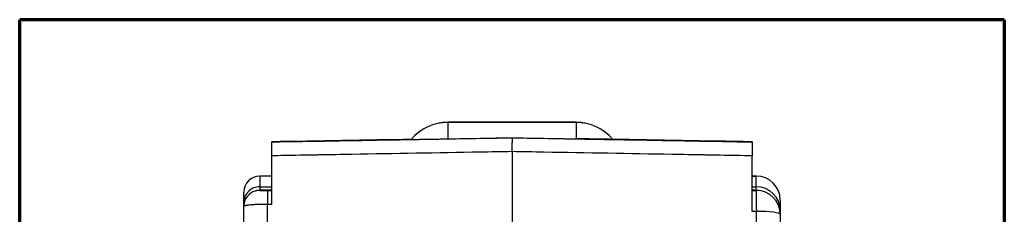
# Model space of a CAD drawing. Header units: millimetres. Extents: x 37 to 396, y 22 to 259.
# Tile 4 of 9: x 37 to 98, y 179 to 191. Entities that reach past the tile are written whole.
import ezdxf

# ---------------------------------------------------------------- set-up
doc = ezdxf.new("R2010")
doc.units = ezdxf.units.MM
doc.layers.add('1', color=7, linetype='Continuous', true_color=0xffffff)

msp = doc.modelspace()

# ---------------------------------------------------------------- linework, layer by layer
at = {"layer": '1', "color": 8, "linetype": 'Continuous', "lineweight": 70}
for p, q in [((36.505, 90.33), (36.505, 191.053)), ((98.034, 191.053), (36.505, 191.053)), ((98.034, 191.053), (98.034, 90.33))]:
    msp.add_line(p, q, dxfattribs=at)
at = {"layer": '1', "color": 18, "linetype": 'Continuous', "lineweight": 25}
for p, q in [((71.27, 184.633), (63.27, 184.633)), ((63.27, 184.633), (63.27, 184.624)), ((71.27, 184.624), (63.27, 184.624)), ((63.27, 184.624), (63.27, 183.596)), ((71.27, 184.633), (71.27, 184.624)), ((71.27, 184.624), (71.27, 183.595)), ((52.266, 179.496), (52.266, 182.535)), ((82.273, 179.056), (82.273, 182.534)), ((52.266, 181.265), (51.506, 181.265)), ((51.506, 181.265), (51.506, 180.597)), ((82.533, 181.265), (82.273, 181.265)), ((82.533, 181.265), (82.273, 181.265)), ((82.273, 181.265), (82.533, 181.265)), ((82.533, 181.265), (82.533, 181.265)), ((82.533, 180.603), (82.533, 181.265)), ((51.506, 180.597), (51.506, 180.375)), ((51.506, 180.597), (52.266, 180.597)), ((52.266, 180.375), (51.506, 180.375)), ((51.506, 180.375), (51.506, 180.373)), ((51.506, 180.373), (51.516, 180.373)), ((82.273, 180.603), (82.533, 180.603)), ((82.533, 180.375), (82.273, 180.375)), ((82.533, 180.375), (82.533, 180.603)), ((82.533, 180.373), (82.533, 180.375)), ((50.506, 179.602), (50.506, 180.265)), ((84.033, 179.765), (84.033, 179.765)), ((84.033, 179.765), (84.033, 179.11)), ((50.506, 179.375), (50.506, 179.602)), ((50.506, 179.373), (50.506, 179.375)), ((50.506, 152.777), (50.506, 179.373)), ((51.98, 179.496), (51.98, 152.324)), ((82.559, 152.324), (82.559, 179.056)), ((84.033, 179.11), (84.033, 178.875)), ((84.033, 178.875), (84.033, 178.873)), ((84.033, 178.873), (84.033, 152.776))]:
    msp.add_line(p, q, dxfattribs=at)
for centre, radius, start, end in [((63.27, 181.633), 3, 90, 139.99564), ((63.27, 181.624), 3, 90, 139.81849), ((71.27, 181.633), 3, 40.03297, 90), ((71.27, 181.624), 3, 40.18, 90), ((82.533, 179.765), 1.5, 0, 90)]:
    msp.add_arc(centre, radius, start, end, dxfattribs=at)
for centre, major_axis, ratio, start_param, end_param in [((-1014.427, 164.786), (1136.509, 19.838), 0.000002, 5.960072, 5.971347), ((1174.447, 164.341), (-1162.052, 20.284), 0.000003, 0.30854, 0.319681), ((51.507, 180.265), (-0.384, -0.923), 0.999999, 3.536141, 5.106915), ((82.533, 179.765), (1.5, 0), 1, 0, 1.570796), ((82.533, 179.765), (1.5, 0), 1, 0, 1.570796), ((51.506, 179.602), (1, 0), 0.99555, 1.570796, 3.141593), ((51.506, 179.375), (1, 0), 1, 1.570796, 3.141593), ((51.506, 179.373), (1, 0), 1, 1.570796, 3.141593), ((51.998, 179.373), (0, 1), 0.017586, 0.000134, 1.447556), ((82.533, 179.11), (1.5, 0), 0.995437, 0, 1.570796), ((82.533, 178.875), (1.5, 0), 1, 0, 1.570796), ((82.533, 178.873), (1.5, 0), 1, 0, 1.570796), ((82.533, 178.873), (0, -1.5), 0.017584, 1.692816, 3.141417), ((82.533, 178.873), (1.5, 0), 0.121736, 0, 1.553343)]:
    msp.add_ellipse(centre, major_axis=major_axis, ratio=ratio, start_param=start_param, end_param=end_param, dxfattribs=at)
for points in [[(52.266, 183.404), (57.268, 183.491), (62.269, 183.578), (67.27, 183.665)], [(61.011, 183.564), (58.096, 183.513), (55.181, 183.462), (52.266, 183.412)], [(67.27, 183.664), (72.271, 183.577), (77.272, 183.49), (82.273, 183.403)], [(82.273, 183.413), (79.353, 183.464), (76.434, 183.515), (73.514, 183.566)], [(67.27, 182.796), (67.27, 181.989), (67.27, 181.181), (67.27, 180.373)], [(51.998, 180.373), (52.087, 180.373), (52.177, 180.373), (52.266, 180.373)], [(67.27, 180.373), (67.27, 174.514), (67.27, 168.637), (67.27, 162.75)], [(82.273, 180.373), (82.359, 180.373), (82.446, 180.373), (82.533, 180.373)], [(52.266, 179.496), (52.171, 179.496), (52.076, 179.496), (51.98, 179.496)], [(82.559, 179.056), (82.463, 179.056), (82.368, 179.056), (82.273, 179.056)]]:
    msp.add_open_spline(points, degree=3, dxfattribs=at)
for points, knots in [([(52.266, 182.535), (52.266, 182.595), (52.266, 182.653), (52.266, 182.738), (52.266, 182.766), (52.266, 182.808), (52.266, 182.821), (52.266, 182.848), (52.266, 182.862), (52.266, 182.928), (52.266, 182.978), (52.266, 183.049), (52.266, 183.071), (52.266, 183.115), (52.266, 183.136), (52.266, 183.195), (52.266, 183.23), (52.266, 183.276), (52.266, 183.291), (52.266, 183.31), (52.266, 183.317), (52.266, 183.328), (52.266, 183.334), (52.266, 183.361), (52.266, 183.376), (52.266, 183.393), (52.266, 183.397), (52.266, 183.402), (52.266, 183.404), (52.266, 183.404)], [0, 0, 0, 0, 0.125, 0.125, 0.1875, 0.1875, 0.21875, 0.21875, 0.25, 0.25, 0.375, 0.375, 0.4375, 0.4375, 0.5, 0.5, 0.625, 0.625, 0.6875, 0.6875, 0.71875, 0.71875, 0.75, 0.75, 0.875, 0.875, 0.9375, 0.9375, 1, 1, 1, 1]), ([(60.975, 183.557), (60.975, 183.557), (60.978, 183.557), (60.988, 183.557), (60.997, 183.557), (61.022, 183.558), (61.038, 183.558), (61.078, 183.559), (61.102, 183.559), (61.146, 183.56), (61.162, 183.56), (61.188, 183.56), (61.197, 183.561), (61.215, 183.561), (61.225, 183.561), (61.275, 183.562), (61.321, 183.563), (61.402, 183.564), (61.431, 183.564), (61.493, 183.566), (61.526, 183.566), (61.598, 183.567), (61.637, 183.568), (61.721, 183.569), (61.766, 183.57), (61.863, 183.572), (61.915, 183.573), (62, 183.574), (62.03, 183.575), (62.092, 183.576), (62.124, 183.576), (62.224, 183.578), (62.296, 183.579), (62.415, 183.581), (62.456, 183.582), (62.522, 183.583), (62.544, 183.584), (62.589, 183.584), (62.612, 183.585), (62.682, 183.586), (62.731, 183.587), (62.794, 183.588), (62.807, 183.588), (62.833, 183.589), (62.846, 183.589), (62.885, 183.59), (62.912, 183.59), (62.992, 183.591), (63.046, 183.592), (63.129, 183.594), (63.157, 183.594), (63.213, 183.595), (63.241, 183.596), (63.27, 183.596)], [0, 0, 0, 0, 0.077328, 0.077328, 0.169595, 0.169595, 0.261862, 0.261862, 0.35413, 0.35413, 0.400263, 0.400263, 0.42333, 0.42333, 0.446397, 0.446397, 0.538664, 0.538664, 0.584798, 0.584798, 0.630931, 0.630931, 0.677065, 0.677065, 0.723198, 0.723198, 0.769332, 0.769332, 0.792399, 0.792399, 0.815466, 0.815466, 0.861599, 0.861599, 0.884666, 0.884666, 0.896199, 0.896199, 0.907733, 0.907733, 0.9308, 0.9308, 0.936566, 0.936566, 0.942333, 0.942333, 0.953866, 0.953866, 0.976933, 0.976933, 0.988467, 0.988467, 1, 1, 1, 1]), ([(67.27, 183.665), (67.27, 183.665), (67.27, 183.659), (67.27, 183.639), (67.27, 183.631), (67.27, 183.616), (67.27, 183.611), (67.27, 183.6), (67.27, 183.594), (67.27, 183.562), (67.27, 183.53), (67.27, 183.484), (67.27, 183.474), (67.27, 183.454), (67.27, 183.444), (67.27, 183.412), (67.27, 183.389), (67.27, 183.366)], [0, 0, 0, 0, 0.25, 0.25, 0.375, 0.375, 0.4375, 0.4375, 0.5, 0.5, 0.75, 0.75, 0.8125, 0.8125, 0.875, 0.875, 1, 1, 1, 1]), ([(67.27, 182.797), (67.27, 182.802), (67.27, 182.812), (67.27, 182.826), (67.27, 182.84), (67.27, 182.855), (67.27, 182.869), (67.27, 182.883), (67.27, 182.897), (67.27, 182.911), (67.27, 182.925), (67.27, 182.939), (67.27, 182.953), (67.27, 182.966), (67.27, 182.98), (67.27, 182.993), (67.27, 183.007), (67.27, 183.02), (67.27, 183.033), (67.27, 183.046), (67.27, 183.059), (67.27, 183.072), (67.27, 183.085), (67.27, 183.098), (67.27, 183.11), (67.27, 183.123), (67.27, 183.135), (67.27, 183.147), (67.27, 183.16), (67.27, 183.172), (67.27, 183.184), (67.27, 183.195), (67.27, 183.207), (67.27, 183.218), (67.27, 183.23), (67.27, 183.241), (67.27, 183.252), (67.27, 183.263), (67.27, 183.274), (67.27, 183.285), (67.27, 183.295), (67.27, 183.306), (67.27, 183.316), (67.27, 183.326), (67.27, 183.336), (67.27, 183.346), (67.27, 183.356), (67.27, 183.362), (67.27, 183.366)], [0, 0, 0, 0, 0.022705, 0.045367, 0.067986, 0.090561, 0.113094, 0.135585, 0.158032, 0.180436, 0.202797, 0.225116, 0.247391, 0.269623, 0.291813, 0.31396, 0.336063, 0.358124, 0.380142, 0.402117, 0.424049, 0.445938, 0.467784, 0.489588, 0.511348, 0.533066, 0.55474, 0.576372, 0.597961, 0.619507, 0.64101, 0.66247, 0.683887, 0.705261, 0.726593, 0.747881, 0.769127, 0.79033, 0.81149, 0.832607, 0.853681, 0.874712, 0.895701, 0.916646, 0.937549, 0.958409, 0.979226, 1, 1, 1, 1]), ([(73.566, 183.563), (73.566, 183.563), (73.566, 183.563), (73.56, 183.563), (73.541, 183.563), (73.534, 183.564), (73.515, 183.564), (73.503, 183.564), (73.464, 183.565), (73.43, 183.565), (73.366, 183.566), (73.343, 183.567), (73.29, 183.567), (73.261, 183.568), (73.197, 183.569), (73.161, 183.57), (73.083, 183.571), (73.04, 183.572), (72.98, 183.573), (72.968, 183.573), (72.942, 183.573), (72.904, 183.574), (72.862, 183.575), (72.775, 183.576), (72.711, 183.577), (72.605, 183.579), (72.567, 183.58), (72.488, 183.581), (72.446, 183.582), (72.379, 183.583), (72.356, 183.583), (72.321, 183.584), (72.308, 183.584), (72.284, 183.585), (72.271, 183.585), (72.208, 183.586), (72.154, 183.587), (72.041, 183.589), (71.981, 183.59), (71.901, 183.591), (71.885, 183.591), (71.852, 183.592), (71.802, 183.593), (71.751, 183.594), (71.681, 183.595), (71.645, 183.596), (71.59, 183.597), (71.572, 183.597), (71.534, 183.598), (71.515, 183.598), (71.421, 183.599), (71.346, 183.601), (71.27, 183.602)], [0, 0, 0, 0, 0.000039, 0.125034, 0.125034, 0.187531, 0.187531, 0.250029, 0.250029, 0.375024, 0.375024, 0.437522, 0.437522, 0.500019, 0.500019, 0.562517, 0.562517, 0.625015, 0.625015, 0.640639, 0.640639, 0.656263, 0.687512, 0.687512, 0.75001, 0.75001, 0.781258, 0.781258, 0.812507, 0.812507, 0.828132, 0.828132, 0.835944, 0.835944, 0.843756, 0.843756, 0.875005, 0.875005, 0.906254, 0.906254, 0.914066, 0.914066, 0.921878, 0.937502, 0.937502, 0.953127, 0.953127, 0.960939, 0.960939, 0.968751, 0.968751, 1, 1, 1, 1]), ([(71.27, 183.595), (71.308, 183.595), (71.347, 183.594), (71.423, 183.593), (71.499, 183.591), (71.573, 183.59), (71.628, 183.589), (71.646, 183.589), (71.682, 183.588), (71.7, 183.588), (71.788, 183.586), (71.854, 183.585), (71.949, 183.584), (71.98, 183.583), (72.041, 183.582), (72.07, 183.582), (72.155, 183.58), (72.209, 183.579), (72.284, 183.578), (72.309, 183.577), (72.356, 183.577), (72.38, 183.576), (72.447, 183.575), (72.489, 183.574), (72.569, 183.573), (72.607, 183.572), (72.713, 183.57), (72.776, 183.569), (72.892, 183.567), (72.944, 183.567), (73.039, 183.565), (73.082, 183.564), (73.131, 183.563), (73.14, 183.563), (73.159, 183.563), (73.168, 183.563), (73.195, 183.562), (73.212, 183.562), (73.26, 183.561), (73.289, 183.561), (73.342, 183.56), (73.365, 183.56), (73.429, 183.558), (73.463, 183.558), (73.515, 183.557), (73.533, 183.557), (73.552, 183.557), (73.556, 183.557), (73.563, 183.557), (73.564, 183.557), (73.564, 183.557), (73.564, 183.557), (73.564, 183.557)], [0, 0, 0, 0, 0.015619, 0.015619, 0.031238, 0.046857, 0.046857, 0.054667, 0.054667, 0.062476, 0.062476, 0.093715, 0.093715, 0.109334, 0.109334, 0.124953, 0.124953, 0.156191, 0.156191, 0.17181, 0.17181, 0.187429, 0.187429, 0.218667, 0.218667, 0.249906, 0.249906, 0.312382, 0.312382, 0.374859, 0.374859, 0.437335, 0.437335, 0.452954, 0.452954, 0.468573, 0.468573, 0.499811, 0.499811, 0.562288, 0.562288, 0.624764, 0.624764, 0.749717, 0.749717, 0.87467, 0.87467, 0.937146, 0.937146, 0.999623, 0.999623, 1, 1, 1, 1]), ([(82.273, 183.403), (82.273, 183.403), (82.273, 183.397), (82.273, 183.381), (82.273, 183.374), (82.273, 183.362), (82.273, 183.358), (82.273, 183.349), (82.273, 183.344), (82.273, 183.317), (82.273, 183.291), (82.273, 183.245), (82.273, 183.229), (82.273, 183.193), (82.273, 183.174), (82.273, 183.115), (82.273, 183.072), (82.273, 183.002), (82.273, 182.977), (82.273, 182.94), (82.273, 182.927), (82.273, 182.901), (82.273, 182.888), (82.273, 182.822), (82.273, 182.767), (82.273, 182.681), (82.273, 182.652), (82.273, 182.593), (82.273, 182.564), (82.273, 182.534)], [0, 0, 0, 0, 0.125, 0.125, 0.1875, 0.1875, 0.21875, 0.21875, 0.25, 0.25, 0.375, 0.375, 0.4375, 0.4375, 0.5, 0.5, 0.625, 0.625, 0.6875, 0.6875, 0.71875, 0.71875, 0.75, 0.75, 0.875, 0.875, 0.9375, 0.9375, 1, 1, 1, 1]), ([(67.27, 182.797), (66.603, 182.785), (65.937, 182.774), (62.604, 182.716), (59.938, 182.669), (56.6, 182.611), (55.928, 182.599), (55.174, 182.586), (55.092, 182.584), (54.344, 182.571), (53.678, 182.559), (52.763, 182.543), (52.515, 182.539), (52.266, 182.535)], [0, 0, 0, 0, 0.13327, 0.13327, 0.666352, 0.666352, 0.800781, 0.800781, 0.817097, 0.817097, 0.950368, 0.950368, 1, 1, 1, 1]), ([(82.273, 182.534), (81.606, 182.545), (80.94, 182.557), (80.025, 182.573), (79.777, 182.577), (79.447, 182.583), (79.365, 182.585), (78.617, 182.598), (77.951, 182.609), (74.618, 182.668), (71.952, 182.714), (68.614, 182.773), (67.942, 182.784), (67.27, 182.796)], [0, 0, 0, 0, 0.13327, 0.13327, 0.182903, 0.182903, 0.199219, 0.199219, 0.332489, 0.332489, 0.865571, 0.865571, 1, 1, 1, 1]), ([(51.516, 180.373), (51.516, 180.373), (51.516, 180.373), (51.519, 180.373), (51.523, 180.373), (51.532, 180.373), (51.543, 180.373), (51.556, 180.373), (51.572, 180.373), (51.58, 180.373), (51.607, 180.373), (51.627, 180.373), (51.661, 180.373), (51.672, 180.373), (51.697, 180.373), (51.71, 180.373), (51.75, 180.373), (51.779, 180.373), (51.823, 180.373), (51.839, 180.373), (51.87, 180.373), (51.885, 180.373), (51.933, 180.373), (51.965, 180.373), (51.998, 180.373)], [0, 0, 0, 0, 0.001054, 0.001054, 0.072407, 0.072407, 0.143761, 0.215114, 0.215114, 0.286467, 0.286467, 0.429174, 0.429174, 0.500527, 0.500527, 0.57188, 0.57188, 0.714587, 0.714587, 0.78594, 0.78594, 0.857293, 0.857293, 1, 1, 1, 1]), ([(51.98, 179.496), (51.882, 179.496), (51.786, 179.495), (51.644, 179.493), (51.598, 179.492), (51.528, 179.49), (51.505, 179.489), (51.459, 179.488), (51.437, 179.487), (51.325, 179.483), (51.24, 179.479), (51.14, 179.474), (51.121, 179.472), (51.082, 179.47), (51.063, 179.469), (51.006, 179.465), (50.971, 179.462), (50.869, 179.454), (50.808, 179.448), (50.741, 179.439), (50.728, 179.438), (50.703, 179.434), (50.691, 179.432), (50.657, 179.427), (50.616, 179.42), (50.584, 179.412), (50.563, 179.407), (50.557, 179.405), (50.545, 179.401), (50.54, 179.399), (50.516, 179.389), (50.506, 179.381), (50.506, 179.373)], [0, 0, 0, 0, 0.125, 0.125, 0.1875, 0.1875, 0.21875, 0.21875, 0.25, 0.25, 0.375, 0.375, 0.40625, 0.40625, 0.4375, 0.4375, 0.5, 0.5, 0.625, 0.625, 0.65625, 0.65625, 0.6875, 0.6875, 0.75, 0.8125, 0.8125, 0.84375, 0.84375, 0.875, 0.875, 1, 1, 1, 1])]:
    msp.add_open_spline(points, degree=3, knots=knots, dxfattribs=at)

doc.saveas('drawing.dxf')
